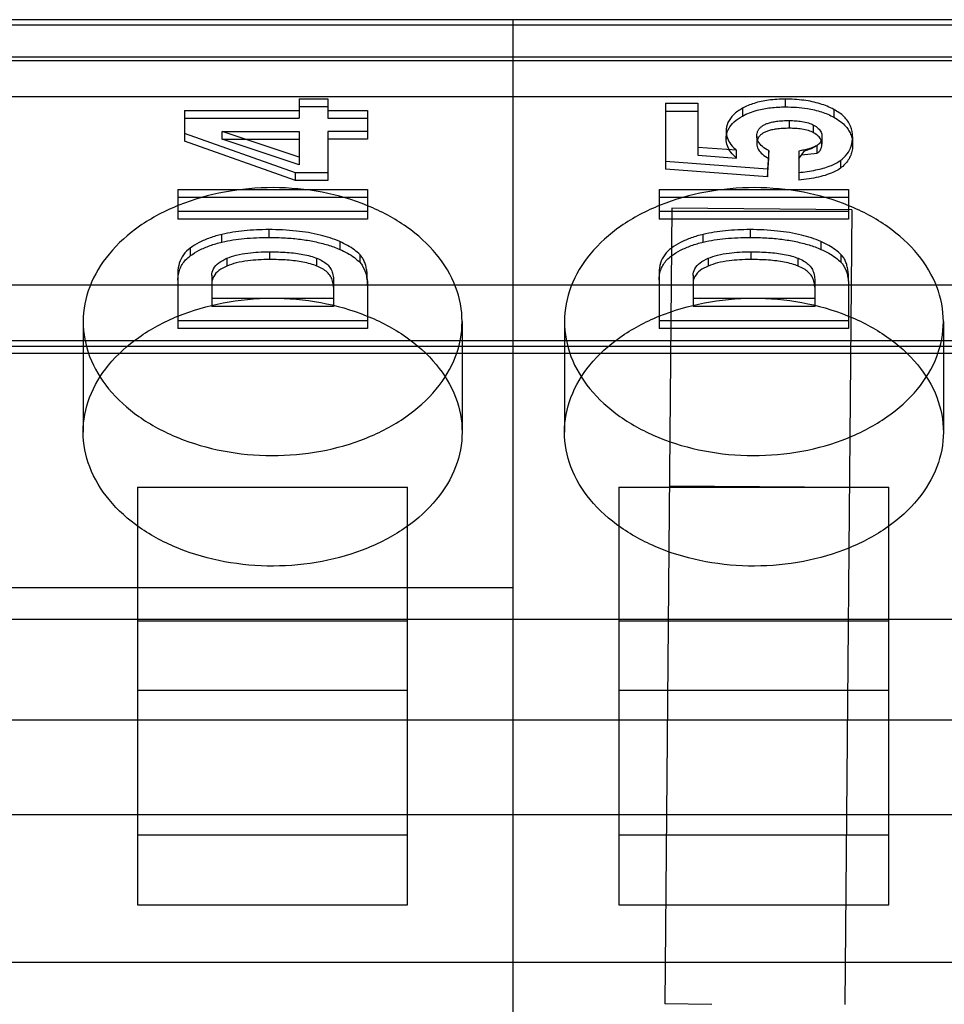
# Model space of a CAD drawing. Header units: millimetres. Extents: x 26 to 199, y 39 to 272.
# Tile 14 of 29: x 99 to 108, y 246 to 256. Entities that reach past the tile are written whole.
import ezdxf

# ---------------------------------------------------------------- set-up
doc = ezdxf.new("R2010")
doc.units = ezdxf.units.MM
doc.header["$LTSCALE"] = 20.161232
doc.layers.get('0').update_dxf_attribs({"linetype": 'CONTINUOUS'})

msp = doc.modelspace()

# ---------------------------------------------------------------- linework, layer by layer
at = {"color": 7, "linetype": 'Continuous'}
for p, q in [((152.614, 256.299), (73.334, 256.299)), ((103.814, 239.697), (103.814, 256.299)), ((73.334, 256.246), (152.614, 256.246)), ((152.614, 256.24), (73.334, 256.24)), ((179.169, 255.902), (69.961, 255.902)), ((73.334, 255.868), (152.614, 255.868)), ((73.334, 255.489), (152.614, 255.489)), ((101.553, 255.463), (101.553, 255.258)), ((101.553, 255.463), (101.857, 255.463)), ((101.857, 255.463), (101.857, 255.258)), ((106.686, 255.46), (106.686, 255.378)), ((100.342, 255.34), (100.342, 255.015)), ((100.342, 255.34), (101.553, 255.34)), ((101.553, 255.382), (101.857, 255.382)), ((101.857, 255.34), (102.274, 255.34)), ((102.274, 255.34), (102.274, 255.037)), ((105.422, 255.416), (105.422, 254.72)), ((105.422, 255.416), (105.761, 255.416)), ((105.761, 255.416), (105.761, 254.869)), ((106.233, 255.363), (106.233, 255.281)), ((107.198, 255.351), (107.198, 255.269)), ((100.342, 255.258), (101.553, 255.258)), ((101.857, 255.258), (102.274, 255.258)), ((105.422, 255.334), (105.761, 255.334)), ((106.73, 255.152), (106.73, 255.234)), ((106.985, 255.104), (106.985, 255.186)), ((101.514, 254.682), (100.342, 255.097)), ((100.74, 255.037), (100.74, 255.119)), ((101.553, 254.847), (100.74, 255.119)), ((100.74, 255.119), (101.553, 255.119)), ((101.553, 254.765), (100.74, 255.037)), ((100.74, 255.037), (101.553, 255.037)), ((101.553, 255.119), (101.553, 254.765)), ((101.857, 255.119), (101.857, 254.6)), ((102.274, 255.119), (101.857, 255.119)), ((102.274, 255.037), (101.857, 255.037)), ((106.061, 255.118), (106.061, 255.037)), ((106.385, 255.07), (106.385, 254.988)), ((107.073, 255.07), (107.073, 254.984)), ((107.396, 255.061), (107.396, 254.979)), ((101.514, 254.6), (100.342, 255.015)), ((106.171, 254.92), (105.761, 254.951)), ((107.022, 254.89), (107.022, 254.972)), ((105.761, 254.869), (106.171, 254.838)), ((106.171, 254.838), (106.171, 254.92)), ((106.512, 254.916), (106.497, 254.721)), ((106.497, 254.639), (106.512, 254.834)), ((106.512, 254.834), (106.512, 254.916)), ((106.827, 254.911), (106.827, 254.604)), ((106.857, 254.873), (107.022, 254.89)), ((106.497, 254.721), (105.422, 254.802)), ((106.497, 254.639), (105.422, 254.72)), ((106.497, 254.721), (106.497, 254.639)), ((107.267, 254.812), (107.267, 254.73)), ((101.514, 254.6), (101.514, 254.682)), ((101.857, 254.682), (101.514, 254.682)), ((100.274, 254.507), (100.274, 254.192)), ((100.274, 254.507), (102.274, 254.507)), ((101.857, 254.6), (101.514, 254.6)), ((102.274, 254.507), (102.274, 254.192)), ((105.354, 254.507), (105.354, 254.192)), ((105.354, 254.507), (107.354, 254.507)), ((107.354, 254.507), (107.354, 254.192)), ((100.274, 254.425), (102.274, 254.425)), ((105.354, 254.425), (107.354, 254.425)), ((105.487, 254.307), (105.414, 245.907)), ((107.387, 254.29), (105.487, 254.307)), ((102.274, 254.273), (100.274, 254.273)), ((107.354, 254.273), (105.354, 254.273)), ((107.387, 254.29), (107.314, 245.902)), ((102.274, 254.192), (100.274, 254.192)), ((107.354, 254.192), (105.354, 254.192)), ((100.739, 253.95), (100.739, 254.032)), ((101.234, 254.082), (101.234, 254)), ((105.819, 253.95), (105.819, 254.032)), ((106.314, 254.082), (106.314, 254)), ((100.404, 253.887), (100.404, 253.805)), ((101.982, 253.956), (101.982, 253.874)), ((105.484, 253.887), (105.484, 253.805)), ((107.062, 253.956), (107.062, 253.874)), ((100.791, 253.779), (100.791, 253.697)), ((101.241, 253.848), (101.241, 253.766)), ((101.742, 253.697), (101.742, 253.779)), ((102.197, 253.734), (102.197, 253.816)), ((105.871, 253.779), (105.871, 253.697)), ((106.321, 253.848), (106.321, 253.766)), ((106.822, 253.697), (106.822, 253.779)), ((107.277, 253.734), (107.277, 253.816)), ((100.274, 253.629), (100.274, 253.038)), ((100.632, 253.602), (100.633, 253.272)), ((105.354, 253.629), (105.354, 253.038)), ((105.712, 253.602), (105.713, 253.272)), ((179.738, 253.494), (68.931, 253.494)), ((101.916, 253.558), (101.916, 253.272)), ((102.274, 253.543), (102.274, 253.038)), ((106.996, 253.558), (106.996, 253.272)), ((107.354, 253.543), (107.354, 253.038)), ((101.916, 253.354), (100.633, 253.354)), ((101.916, 253.272), (100.633, 253.272)), ((106.996, 253.354), (105.713, 253.354)), ((106.996, 253.272), (105.713, 253.272)), ((99.274, 253.111), (99.274, 251.944)), ((102.274, 253.12), (100.274, 253.12)), ((103.274, 253.111), (103.274, 251.944)), ((104.354, 253.111), (104.354, 251.944)), ((107.354, 253.12), (105.354, 253.12)), ((108.354, 253.111), (108.354, 251.944)), ((102.274, 253.038), (100.274, 253.038)), ((107.354, 253.038), (105.354, 253.038)), ((152.614, 252.908), (73.334, 252.908)), ((152.614, 252.849), (73.334, 252.849)), ((73.334, 252.778), (152.614, 252.778)), ((99.849, 251.364), (99.849, 246.952)), ((99.849, 251.364), (102.699, 251.364)), ((102.699, 246.952), (102.699, 251.364)), ((104.929, 251.364), (104.929, 246.952)), ((104.929, 251.364), (107.779, 251.364)), ((105.462, 251.378), (107.362, 251.361)), ((107.779, 246.952), (107.779, 251.364)), ((93.654, 250.303), (103.814, 250.303)), ((73.334, 249.969), (144.454, 249.969)), ((99.849, 249.95), (102.699, 249.95)), ((104.929, 249.95), (107.779, 249.95)), ((102.699, 249.215), (99.849, 249.215)), ((107.779, 249.215), (104.929, 249.215)), ((179.874, 248.902), (44.874, 248.902)), ((180.028, 247.902), (69.72, 247.902)), ((102.699, 247.687), (99.849, 247.687)), ((107.779, 247.687), (104.929, 247.687)), ((99.849, 246.952), (102.699, 246.952)), ((104.929, 246.952), (107.779, 246.952)), ((152.614, 246.344), (73.334, 246.344)), ((105.911, 245.902), (105.414, 245.907))]:
    msp.add_line(p, q, dxfattribs=at)
msp.add_arc((110.95, 252.143), 4.921, 145.8052, 146.9064, dxfattribs=at)
for points, knots in [([(106.686, 255.46), (106.627, 255.46), (106.515, 255.454), (106.362, 255.422), (106.272, 255.385), (106.233, 255.363)], [0, 0, 0, 0, 0.379903, 0.713931, 1, 1, 1, 1]), ([(107.198, 255.351), (107.152, 255.376), (107.049, 255.417), (106.876, 255.453), (106.751, 255.46), (106.686, 255.46)], [0, 0, 0, 0, 0.294829, 0.628655, 1, 1, 1, 1]), ([(106.233, 255.363), (106.199, 255.344), (106.139, 255.302), (106.075, 255.217), (106.061, 255.15), (106.061, 255.118)], [0, 0, 0, 0, 0.371339, 0.694397, 1, 1, 1, 1]), ([(106.233, 255.281), (106.281, 255.308), (106.379, 255.346), (106.533, 255.373), (106.634, 255.378), (106.686, 255.378)], [0, 0, 0, 0, 0.355488, 0.665663, 1, 1, 1, 1]), ([(106.686, 255.378), (106.726, 255.378), (106.803, 255.375), (106.932, 255.361), (107.065, 255.33), (107.157, 255.292), (107.198, 255.269)], [0, 0, 0, 0, 0.225296, 0.44128, 0.732704, 1, 1, 1, 1]), ([(107.396, 255.061), (107.396, 255.1), (107.381, 255.18), (107.308, 255.283), (107.237, 255.33), (107.198, 255.351)], [0, 0, 0, 0, 0.317218, 0.640107, 1, 1, 1, 1]), ([(106.061, 255.037), (106.061, 255.056), (106.066, 255.094), (106.091, 255.159), (106.146, 255.226), (106.202, 255.264), (106.233, 255.281)], [0, 0, 0, 0, 0.181758, 0.366081, 0.659114, 1, 1, 1, 1]), ([(106.385, 255.071), (106.385, 255.081), (106.387, 255.102), (106.398, 255.13), (106.415, 255.154), (106.437, 255.174), (106.465, 255.191), (106.501, 255.206), (106.543, 255.218), (106.597, 255.227), (106.66, 255.233), (106.706, 255.234), (106.73, 255.234)], [0, 0, 0, 0, 0.07424, 0.146855, 0.212253, 0.281853, 0.358683, 0.444998, 0.552495, 0.672633, 0.831105, 1, 1, 1, 1]), ([(106.73, 255.234), (106.752, 255.234), (106.795, 255.232), (106.862, 255.225), (106.926, 255.212), (106.967, 255.195), (106.985, 255.186)], [0, 0, 0, 0, 0.256694, 0.496255, 0.768537, 1, 1, 1, 1]), ([(107.198, 255.269), (107.223, 255.256), (107.269, 255.227), (107.322, 255.178), (107.358, 255.128), (107.381, 255.08), (107.394, 255.03), (107.396, 254.996), (107.396, 254.979)], [0, 0, 0, 0, 0.229243, 0.435472, 0.583006, 0.723544, 0.861359, 1, 1, 1, 1]), ([(106.73, 255.152), (106.706, 255.152), (106.66, 255.151), (106.597, 255.145), (106.543, 255.136), (106.501, 255.124), (106.465, 255.109), (106.437, 255.092), (106.415, 255.073), (106.398, 255.049), (106.387, 255.02), (106.385, 254.999), (106.385, 254.989)], [0, 0, 0, 0, 0.168895, 0.327367, 0.447505, 0.555002, 0.641317, 0.718147, 0.787747, 0.853145, 0.92576, 1, 1, 1, 1]), ([(106.985, 255.104), (106.967, 255.113), (106.926, 255.13), (106.862, 255.144), (106.795, 255.151), (106.752, 255.152), (106.73, 255.152)], [0, 0, 0, 0, 0.231463, 0.503745, 0.743306, 1, 1, 1, 1]), ([(106.985, 255.186), (107.003, 255.176), (107.034, 255.155), (107.066, 255.114), (107.074, 255.081), (107.073, 255.066)], [0, 0, 0, 0, 0.38405, 0.710648, 1, 1, 1, 1]), ([(106.061, 255.118), (106.062, 255.095), (106.071, 255.045), (106.111, 254.977), (106.149, 254.938), (106.171, 254.92)], [0, 0, 0, 0, 0.304689, 0.632945, 1, 1, 1, 1]), ([(106.171, 254.838), (106.149, 254.856), (106.111, 254.895), (106.071, 254.963), (106.062, 255.013), (106.061, 255.037)], [0, 0, 0, 0, 0.367055, 0.695311, 1, 1, 1, 1]), ([(106.512, 254.916), (106.488, 254.927), (106.444, 254.954), (106.397, 255.007), (106.385, 255.05), (106.385, 255.071)], [0, 0, 0, 0, 0.386848, 0.713946, 1, 1, 1, 1]), ([(107.073, 254.984), (107.074, 254.999), (107.066, 255.032), (107.034, 255.074), (107.003, 255.094), (106.985, 255.104)], [0, 0, 0, 0, 0.289352, 0.61595, 1, 1, 1, 1]), ([(107.073, 255.066), (107.073, 255.055), (107.07, 255.031), (107.054, 254.997), (107.034, 254.98), (107.022, 254.972)], [0, 0, 0, 0, 0.311704, 0.616712, 1, 1, 1, 1]), ([(107.267, 254.812), (107.294, 254.832), (107.341, 254.877), (107.387, 254.964), (107.396, 255.028), (107.396, 255.061)], [0, 0, 0, 0, 0.338734, 0.664404, 1, 1, 1, 1]), ([(106.385, 254.989), (106.385, 254.969), (106.397, 254.925), (106.444, 254.872), (106.488, 254.846), (106.512, 254.834)], [0, 0, 0, 0, 0.286059, 0.613155, 1, 1, 1, 1]), ([(107.022, 254.972), (107.016, 254.968), (107.004, 254.962), (106.975, 254.949), (106.934, 254.935), (106.881, 254.922), (106.846, 254.915), (106.827, 254.911)], [0, 0, 0, 0, 0.094782, 0.206017, 0.470281, 0.724533, 1, 1, 1, 1]), ([(107.022, 254.972), (107.01, 254.962), (106.982, 254.946), (106.934, 254.925), (106.898, 254.914), (106.88, 254.908)], [0, 0, 0, 0, 0.284491, 0.623258, 1, 1, 1, 1]), ([(107.022, 254.89), (107.034, 254.898), (107.054, 254.915), (107.07, 254.95), (107.073, 254.973), (107.073, 254.984)], [0, 0, 0, 0, 0.383288, 0.688296, 1, 1, 1, 1]), ([(107.396, 254.979), (107.396, 254.969), (107.395, 254.949), (107.391, 254.912), (107.378, 254.867), (107.352, 254.816), (107.315, 254.77), (107.284, 254.743), (107.267, 254.73)], [0, 0, 0, 0, 0.10223, 0.203293, 0.390695, 0.581732, 0.782628, 1, 1, 1, 1]), ([(106.827, 254.829), (106.831, 254.834), (106.838, 254.844), (106.848, 254.858), (106.854, 254.868), (106.857, 254.873)], [0, 0, 0, 0, 0.340985, 0.67452, 1, 1, 1, 1]), ([(106.827, 254.685), (106.888, 254.692), (107, 254.707), (107.149, 254.747), (107.234, 254.788), (107.267, 254.812)], [0, 0, 0, 0, 0.396219, 0.733037, 1, 1, 1, 1]), ([(107.267, 254.73), (107.249, 254.717), (107.204, 254.691), (107.126, 254.66), (107.035, 254.635), (106.934, 254.616), (106.864, 254.607), (106.827, 254.604)], [0, 0, 0, 0, 0.149704, 0.334284, 0.53955, 0.762725, 1, 1, 1, 1]), ([(103.274, 253.111), (103.274, 253.235), (103.224, 253.494), (103.013, 253.842), (102.688, 254.133), (102.273, 254.354), (101.794, 254.493), (101.282, 254.541), (100.769, 254.495), (100.288, 254.359), (99.869, 254.14), (99.539, 253.847), (99.325, 253.496), (99.274, 253.236), (99.274, 253.111)], [0, 0, 0, 0, 0.069294, 0.142826, 0.222937, 0.309695, 0.402588, 0.49855, 0.594484, 0.687565, 0.775102, 0.85617, 0.930449, 1, 1, 1, 1]), ([(108.354, 253.111), (108.354, 253.235), (108.304, 253.494), (108.093, 253.842), (107.768, 254.133), (107.353, 254.354), (106.874, 254.493), (106.362, 254.541), (105.849, 254.495), (105.368, 254.359), (104.949, 254.14), (104.619, 253.847), (104.405, 253.496), (104.354, 253.236), (104.354, 253.111)], [0, 0, 0, 0, 0.069294, 0.142826, 0.222937, 0.309695, 0.402588, 0.49855, 0.594484, 0.687565, 0.775102, 0.85617, 0.930449, 1, 1, 1, 1]), ([(100.739, 254.032), (100.696, 254.022), (100.615, 253.998), (100.502, 253.95), (100.434, 253.909), (100.404, 253.887)], [0, 0, 0, 0, 0.35692, 0.691666, 1, 1, 1, 1]), ([(101.234, 254.082), (101.147, 254.082), (100.981, 254.075), (100.816, 254.05), (100.739, 254.032)], [0, 0, 0, 0, 0.52305, 1, 1, 1, 1]), ([(100.739, 253.95), (100.816, 253.968), (100.981, 253.993), (101.147, 254), (101.234, 254)], [0, 0, 0, 0, 0.47695, 1, 1, 1, 1]), ([(101.982, 253.956), (101.916, 253.985), (101.765, 254.033), (101.513, 254.074), (101.331, 254.082), (101.234, 254.082)], [0, 0, 0, 0, 0.283981, 0.618856, 1, 1, 1, 1]), ([(101.234, 254), (101.293, 254), (101.405, 253.997), (101.566, 253.982), (101.715, 253.958), (101.854, 253.923), (101.941, 253.892), (101.982, 253.874)], [0, 0, 0, 0, 0.2314, 0.439043, 0.637101, 0.824332, 1, 1, 1, 1]), ([(105.819, 254.032), (105.776, 254.022), (105.695, 253.998), (105.582, 253.95), (105.514, 253.909), (105.484, 253.887)], [0, 0, 0, 0, 0.35692, 0.691666, 1, 1, 1, 1]), ([(106.314, 254.082), (106.227, 254.082), (106.061, 254.075), (105.896, 254.05), (105.819, 254.032)], [0, 0, 0, 0, 0.52305, 1, 1, 1, 1]), ([(105.819, 253.95), (105.896, 253.968), (106.061, 253.993), (106.227, 254), (106.314, 254)], [0, 0, 0, 0, 0.47695, 1, 1, 1, 1]), ([(107.062, 253.956), (106.996, 253.985), (106.845, 254.033), (106.593, 254.074), (106.411, 254.082), (106.314, 254.082)], [0, 0, 0, 0, 0.283981, 0.618856, 1, 1, 1, 1]), ([(106.314, 254), (106.373, 254), (106.485, 253.997), (106.646, 253.982), (106.795, 253.958), (106.934, 253.923), (107.021, 253.892), (107.062, 253.874)], [0, 0, 0, 0, 0.2314, 0.439043, 0.637101, 0.824332, 1, 1, 1, 1]), ([(100.404, 253.887), (100.377, 253.867), (100.329, 253.821), (100.283, 253.73), (100.274, 253.663), (100.274, 253.629)], [0, 0, 0, 0, 0.335421, 0.661489, 1, 1, 1, 1]), ([(100.404, 253.805), (100.434, 253.827), (100.502, 253.868), (100.615, 253.916), (100.696, 253.94), (100.739, 253.95)], [0, 0, 0, 0, 0.308334, 0.64308, 1, 1, 1, 1]), ([(102.197, 253.816), (102.178, 253.835), (102.136, 253.871), (102.064, 253.918), (102.01, 253.944), (101.982, 253.956)], [0, 0, 0, 0, 0.308783, 0.642443, 1, 1, 1, 1]), ([(105.484, 253.887), (105.457, 253.867), (105.409, 253.821), (105.363, 253.73), (105.354, 253.663), (105.354, 253.629)], [0, 0, 0, 0, 0.335421, 0.661489, 1, 1, 1, 1]), ([(105.484, 253.805), (105.514, 253.827), (105.582, 253.868), (105.695, 253.916), (105.776, 253.94), (105.819, 253.95)], [0, 0, 0, 0, 0.308334, 0.64308, 1, 1, 1, 1]), ([(107.277, 253.816), (107.258, 253.835), (107.216, 253.871), (107.144, 253.918), (107.09, 253.944), (107.062, 253.956)], [0, 0, 0, 0, 0.308783, 0.642443, 1, 1, 1, 1]), ([(100.274, 253.548), (100.274, 253.558), (100.275, 253.579), (100.28, 253.618), (100.293, 253.665), (100.318, 253.717), (100.355, 253.765), (100.387, 253.792), (100.404, 253.805)], [0, 0, 0, 0, 0.105008, 0.208651, 0.397208, 0.587938, 0.786666, 1, 1, 1, 1]), ([(100.633, 253.599), (100.632, 253.623), (100.647, 253.675), (100.707, 253.737), (100.761, 253.766), (100.791, 253.779)], [0, 0, 0, 0, 0.28081, 0.608098, 1, 1, 1, 1]), ([(100.791, 253.779), (100.823, 253.793), (100.896, 253.816), (101.008, 253.836), (101.125, 253.846), (101.201, 253.848), (101.241, 253.848)], [0, 0, 0, 0, 0.228519, 0.49949, 0.741727, 1, 1, 1, 1]), ([(101.241, 253.848), (101.303, 253.848), (101.395, 253.845), (101.513, 253.834), (101.595, 253.821), (101.671, 253.804), (101.72, 253.788), (101.742, 253.779)], [0, 0, 0, 0, 0.368926, 0.539264, 0.697799, 0.858356, 1, 1, 1, 1]), ([(101.742, 253.779), (101.762, 253.771), (101.8, 253.753), (101.85, 253.718), (101.887, 253.674), (101.906, 253.629), (101.914, 253.59), (101.916, 253.569), (101.916, 253.558)], [0, 0, 0, 0, 0.218617, 0.414406, 0.603565, 0.786375, 0.892123, 1, 1, 1, 1]), ([(101.982, 253.874), (102.01, 253.862), (102.064, 253.836), (102.136, 253.789), (102.178, 253.753), (102.197, 253.734)], [0, 0, 0, 0, 0.357557, 0.691217, 1, 1, 1, 1]), ([(102.274, 253.543), (102.274, 253.562), (102.273, 253.6), (102.268, 253.653), (102.258, 253.701), (102.243, 253.745), (102.224, 253.784), (102.206, 253.806), (102.197, 253.816)], [0, 0, 0, 0, 0.199865, 0.383319, 0.552324, 0.709081, 0.857124, 1, 1, 1, 1]), ([(105.354, 253.548), (105.354, 253.558), (105.355, 253.579), (105.36, 253.618), (105.373, 253.665), (105.398, 253.717), (105.435, 253.765), (105.467, 253.792), (105.484, 253.805)], [0, 0, 0, 0, 0.105008, 0.208651, 0.397208, 0.587938, 0.786666, 1, 1, 1, 1]), ([(105.713, 253.599), (105.712, 253.623), (105.727, 253.675), (105.787, 253.737), (105.841, 253.766), (105.871, 253.779)], [0, 0, 0, 0, 0.28081, 0.608098, 1, 1, 1, 1]), ([(105.871, 253.779), (105.903, 253.793), (105.976, 253.816), (106.088, 253.836), (106.205, 253.846), (106.281, 253.848), (106.321, 253.848)], [0, 0, 0, 0, 0.228519, 0.49949, 0.741727, 1, 1, 1, 1]), ([(106.321, 253.848), (106.383, 253.848), (106.475, 253.845), (106.593, 253.834), (106.675, 253.821), (106.751, 253.804), (106.8, 253.788), (106.822, 253.779)], [0, 0, 0, 0, 0.368926, 0.539264, 0.697799, 0.858356, 1, 1, 1, 1]), ([(106.822, 253.779), (106.842, 253.771), (106.88, 253.753), (106.93, 253.718), (106.967, 253.674), (106.986, 253.629), (106.994, 253.59), (106.996, 253.569), (106.996, 253.558)], [0, 0, 0, 0, 0.218617, 0.414406, 0.603565, 0.786375, 0.892123, 1, 1, 1, 1]), ([(107.062, 253.874), (107.09, 253.862), (107.144, 253.836), (107.216, 253.789), (107.258, 253.753), (107.277, 253.734)], [0, 0, 0, 0, 0.357557, 0.691217, 1, 1, 1, 1]), ([(107.354, 253.543), (107.354, 253.562), (107.353, 253.6), (107.348, 253.653), (107.338, 253.701), (107.323, 253.745), (107.304, 253.784), (107.286, 253.806), (107.277, 253.816)], [0, 0, 0, 0, 0.199865, 0.383319, 0.552324, 0.709081, 0.857124, 1, 1, 1, 1]), ([(100.791, 253.697), (100.761, 253.685), (100.708, 253.656), (100.649, 253.595), (100.632, 253.544), (100.633, 253.521)], [0, 0, 0, 0, 0.391487, 0.719447, 1, 1, 1, 1]), ([(101.241, 253.766), (101.201, 253.766), (101.125, 253.764), (101.008, 253.754), (100.896, 253.734), (100.823, 253.711), (100.791, 253.697)], [0, 0, 0, 0, 0.258273, 0.50051, 0.771481, 1, 1, 1, 1]), ([(101.742, 253.697), (101.72, 253.706), (101.671, 253.722), (101.595, 253.739), (101.513, 253.752), (101.395, 253.764), (101.303, 253.766), (101.241, 253.766)], [0, 0, 0, 0, 0.141644, 0.302201, 0.460736, 0.631074, 1, 1, 1, 1]), ([(101.916, 253.476), (101.916, 253.487), (101.914, 253.508), (101.906, 253.547), (101.887, 253.592), (101.85, 253.636), (101.8, 253.671), (101.762, 253.689), (101.742, 253.697)], [0, 0, 0, 0, 0.107877, 0.213625, 0.396435, 0.585594, 0.781383, 1, 1, 1, 1]), ([(102.197, 253.734), (102.207, 253.723), (102.24, 253.68), (102.263, 253.607), (102.273, 253.526), (102.274, 253.483), (102.274, 253.461)], [0, 0, 0, 0, 0.157836, 0.556431, 0.773567, 1, 1, 1, 1]), ([(105.871, 253.697), (105.841, 253.685), (105.788, 253.656), (105.729, 253.595), (105.712, 253.544), (105.713, 253.521)], [0, 0, 0, 0, 0.391487, 0.719447, 1, 1, 1, 1]), ([(106.321, 253.766), (106.281, 253.766), (106.205, 253.764), (106.088, 253.754), (105.976, 253.734), (105.903, 253.711), (105.871, 253.697)], [0, 0, 0, 0, 0.258273, 0.50051, 0.771481, 1, 1, 1, 1]), ([(106.822, 253.697), (106.8, 253.706), (106.751, 253.722), (106.675, 253.739), (106.593, 253.752), (106.475, 253.764), (106.383, 253.766), (106.321, 253.766)], [0, 0, 0, 0, 0.141644, 0.302201, 0.460736, 0.631074, 1, 1, 1, 1]), ([(106.996, 253.476), (106.996, 253.487), (106.994, 253.508), (106.986, 253.547), (106.967, 253.592), (106.93, 253.636), (106.88, 253.671), (106.842, 253.689), (106.822, 253.697)], [0, 0, 0, 0, 0.107877, 0.213625, 0.396435, 0.585594, 0.781383, 1, 1, 1, 1]), ([(107.277, 253.734), (107.287, 253.723), (107.32, 253.68), (107.343, 253.607), (107.353, 253.526), (107.354, 253.483), (107.354, 253.461)], [0, 0, 0, 0, 0.157836, 0.556431, 0.773567, 1, 1, 1, 1]), ([(99.274, 251.944), (99.274, 252.068), (99.324, 252.327), (99.535, 252.675), (99.86, 252.967), (100.276, 253.187), (100.754, 253.326), (101.266, 253.374), (101.779, 253.329), (102.26, 253.193), (102.679, 252.973), (103.009, 252.68), (103.224, 252.329), (103.274, 252.069), (103.274, 251.944)], [0, 0, 0, 0, 0.069294, 0.142826, 0.222937, 0.309695, 0.402588, 0.49855, 0.594484, 0.687565, 0.775102, 0.85617, 0.930449, 1, 1, 1, 1]), ([(104.354, 251.944), (104.354, 252.068), (104.404, 252.327), (104.615, 252.675), (104.94, 252.967), (105.356, 253.187), (105.834, 253.326), (106.346, 253.374), (106.859, 253.329), (107.34, 253.193), (107.759, 252.973), (108.089, 252.68), (108.304, 252.329), (108.354, 252.069), (108.354, 251.944)], [0, 0, 0, 0, 0.069294, 0.142826, 0.222937, 0.309695, 0.402588, 0.49855, 0.594484, 0.687565, 0.775102, 0.85617, 0.930449, 1, 1, 1, 1]), ([(99.274, 253.111), (99.274, 252.986), (99.324, 252.728), (99.535, 252.38), (99.86, 252.088), (100.276, 251.867), (100.754, 251.729), (101.266, 251.681), (101.779, 251.726), (102.26, 251.862), (102.679, 252.082), (103.009, 252.375), (103.224, 252.725), (103.274, 252.986), (103.274, 253.111)], [0, 0, 0, 0, 0.069294, 0.142826, 0.222937, 0.309695, 0.402588, 0.49855, 0.594484, 0.687565, 0.775102, 0.85617, 0.930449, 1, 1, 1, 1]), ([(104.354, 253.111), (104.354, 252.986), (104.404, 252.728), (104.615, 252.38), (104.94, 252.088), (105.356, 251.867), (105.834, 251.729), (106.346, 251.681), (106.859, 251.726), (107.34, 251.862), (107.759, 252.082), (108.089, 252.375), (108.304, 252.725), (108.354, 252.986), (108.354, 253.111)], [0, 0, 0, 0, 0.069294, 0.142826, 0.222937, 0.309695, 0.402588, 0.49855, 0.594484, 0.687565, 0.775102, 0.85617, 0.930449, 1, 1, 1, 1]), ([(103.274, 251.944), (103.274, 251.82), (103.224, 251.561), (103.013, 251.213), (102.688, 250.921), (102.273, 250.7), (101.794, 250.562), (101.282, 250.514), (100.769, 250.559), (100.288, 250.695), (99.869, 250.915), (99.539, 251.208), (99.325, 251.559), (99.274, 251.819), (99.274, 251.944)], [0, 0, 0, 0, 0.069294, 0.142826, 0.222937, 0.309695, 0.402588, 0.49855, 0.594484, 0.687565, 0.775102, 0.85617, 0.930449, 1, 1, 1, 1]), ([(108.354, 251.944), (108.354, 251.82), (108.304, 251.561), (108.093, 251.213), (107.768, 250.921), (107.353, 250.7), (106.874, 250.562), (106.362, 250.514), (105.849, 250.559), (105.368, 250.695), (104.949, 250.915), (104.619, 251.208), (104.405, 251.559), (104.354, 251.819), (104.354, 251.944)], [0, 0, 0, 0, 0.069294, 0.142826, 0.222937, 0.309695, 0.402588, 0.49855, 0.594484, 0.687565, 0.775102, 0.85617, 0.930449, 1, 1, 1, 1])]:
    msp.add_open_spline(points, degree=3, knots=knots, dxfattribs=at)

doc.saveas('drawing.dxf')
